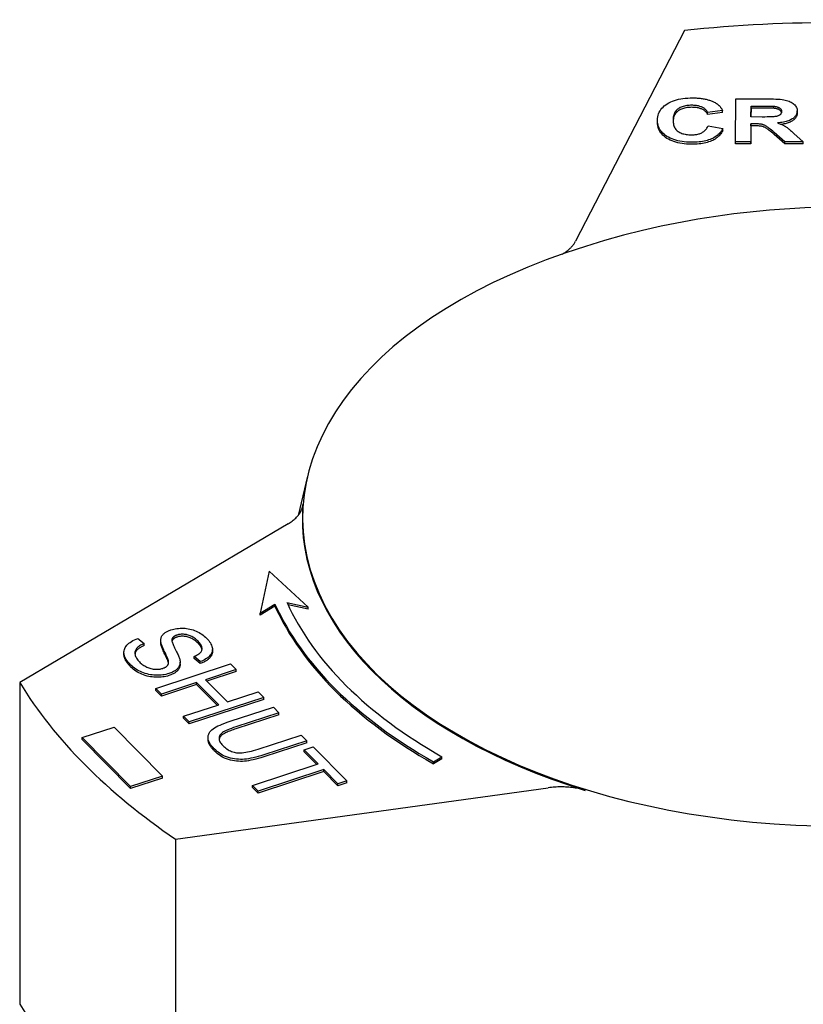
# Model space of a CAD drawing. Header units: millimetres. Extents: x 77 to 356, y 54 to 383.
# Tile 23 of 24: x 290 to 322, y 242 to 282. Entities that reach past the tile are written whole.
import ezdxf

# ---------------------------------------------------------------- set-up
doc = ezdxf.new("R2010")
doc.units = ezdxf.units.MM
doc.layers.add('Detail', color=2, linetype='Continuous')

msp = doc.modelspace()

# ---------------------------------------------------------------- linework, layer by layer
at = {"layer": 'Detail'}
for p, q in [((316.797, 281.792), (312.364, 273.201)), ((318.88, 277.257), (318.896, 279.007)), ((318.896, 279.007), (320.193, 279.003)), ((318.352, 278.527), (317.743, 278.445)), ((317.743, 278.363), (317.743, 278.445)), ((318.352, 278.445), (317.743, 278.363)), ((318.352, 278.445), (318.352, 278.527)), ((319.505, 278.265), (319.509, 278.709)), ((319.509, 278.627), (319.506, 278.265)), ((319.509, 278.709), (319.991, 278.707)), ((319.509, 278.627), (319.509, 278.709)), ((319.991, 278.625), (319.509, 278.627)), ((320.441, 278.619), (320.441, 278.701)), ((321.388, 278.43), (321.388, 278.512)), ((321.388, 278.43), (321.388, 278.427)), ((315.701, 278.036), (315.701, 278.118)), ((319.503, 277.986), (319.496, 277.255)), ((319.628, 277.986), (319.503, 277.986)), ((319.503, 277.904), (319.503, 277.986)), ((319.961, 278.263), (319.505, 278.265)), ((317.759, 277.905), (318.355, 277.795)), ((318.355, 277.713), (318.355, 277.795)), ((319.503, 277.904), (319.496, 277.173)), ((319.628, 277.904), (319.503, 277.904)), ((320.889, 277.251), (320.448, 277.634)), ((320.889, 277.169), (320.448, 277.552)), ((321.257, 277.592), (321.626, 277.249)), ((319.496, 277.255), (318.88, 277.257)), ((318.88, 277.175), (318.88, 277.257)), ((319.496, 277.173), (318.88, 277.175)), ((319.496, 277.173), (319.496, 277.255)), ((321.626, 277.249), (320.889, 277.251)), ((320.889, 277.169), (320.889, 277.251)), ((321.626, 277.167), (320.889, 277.169)), ((321.626, 277.167), (321.626, 277.249)), ((301.456, 263.632), (301.075, 262.035)), ((300.666, 261.694), (289.737, 255.227)), ((299.899, 259.758), (299.526, 258.05)), ((301.483, 258.296), (299.899, 259.758)), ((299.526, 258.05), (300.129, 258.42)), ((300.129, 258.338), (299.526, 257.968)), ((300.129, 258.338), (300.129, 258.42)), ((300.618, 258.481), (301.483, 258.296)), ((301.483, 258.214), (300.66, 258.39)), ((301.483, 258.214), (301.483, 258.296)), ((299.526, 257.968), (299.526, 258.05)), ((294.551, 257.021), (294.8, 256.814)), ((294.8, 256.732), (294.8, 256.814)), ((295.477, 256.858), (295.477, 256.939)), ((295.478, 256.829), (295.478, 256.911)), ((295.937, 256.923), (295.937, 257.005)), ((293.98, 256.375), (293.98, 256.456)), ((297.088, 256.079), (296.838, 256.29)), ((296.838, 256.208), (296.838, 256.29)), ((297.583, 256.492), (297.583, 256.574)), ((295.277, 254.988), (298.317, 255.983)), ((295.784, 256.067), (295.784, 256.149)), ((296.266, 255.979), (296.266, 256.06)), ((297.088, 255.997), (296.838, 256.208)), ((297.088, 255.997), (297.088, 256.079)), ((298.317, 255.983), (298.547, 255.752)), ((298.547, 255.752), (297.298, 255.343)), ((298.547, 255.67), (297.36, 255.281)), ((298.547, 255.67), (298.547, 255.752)), ((289.737, 255.227), (289.737, 242.12)), ((296.939, 255.225), (295.507, 254.757)), ((296.939, 255.144), (295.507, 254.675)), ((297.838, 254.322), (296.939, 255.225)), ((296.939, 255.144), (296.939, 255.225)), ((297.776, 254.302), (296.939, 255.144)), ((297.298, 255.343), (298.197, 254.439)), ((295.507, 254.757), (295.277, 254.988)), ((295.277, 254.906), (295.277, 254.988)), ((295.507, 254.675), (295.277, 254.906)), ((295.507, 254.675), (295.507, 254.757)), ((298.197, 254.439), (299.446, 254.848)), ((299.446, 254.848), (299.676, 254.617)), ((296.406, 253.853), (297.838, 254.322)), ((299.676, 254.617), (296.636, 253.622)), ((299.676, 254.535), (296.636, 253.54)), ((299.676, 254.535), (299.676, 254.617)), ((298.305, 253.654), (300.062, 254.229)), ((300.292, 253.997), (298.538, 253.423)), ((300.292, 253.915), (298.538, 253.341)), ((300.062, 254.229), (300.292, 253.997)), ((300.292, 253.915), (300.292, 253.997)), ((296.636, 253.622), (296.406, 253.853)), ((296.406, 253.771), (296.406, 253.853)), ((296.636, 253.54), (296.406, 253.771)), ((296.636, 253.54), (296.636, 253.622)), ((292.274, 252.988), (293.579, 253.413)), ((293.579, 253.413), (295.553, 251.418)), ((299.442, 252.514), (301.196, 253.088)), ((301.196, 253.088), (301.426, 252.857)), ((294.249, 250.993), (292.274, 252.988)), ((292.274, 252.906), (292.274, 252.988)), ((294.249, 250.911), (292.274, 252.906)), ((297.405, 252.909), (297.405, 252.991)), ((301.426, 252.857), (299.67, 252.282)), ((301.426, 252.775), (299.67, 252.2)), ((301.426, 252.775), (301.426, 252.857)), ((301.319, 252.486), (301.678, 252.603)), ((301.89, 251.911), (301.319, 252.486)), ((301.319, 252.404), (301.319, 252.486)), ((301.829, 251.891), (301.319, 252.404)), ((301.678, 252.603), (303.053, 251.221)), ((299.209, 251.034), (301.89, 251.911)), ((306.576, 252.002), (306.927, 252.206)), ((306.927, 252.124), (306.576, 251.92)), ((306.576, 251.92), (306.576, 252.002)), ((306.927, 252.124), (306.927, 252.206)), ((302.12, 251.68), (299.439, 250.803)), ((302.12, 251.598), (299.439, 250.721)), ((302.694, 251.103), (302.12, 251.68)), ((302.12, 251.598), (302.12, 251.68)), ((302.694, 251.021), (302.12, 251.598)), ((295.553, 251.418), (294.249, 250.993)), ((295.553, 251.336), (294.249, 250.911)), ((295.553, 251.336), (295.553, 251.418)), ((303.053, 251.221), (302.694, 251.103)), ((303.053, 251.139), (302.694, 251.021)), ((302.694, 251.021), (302.694, 251.103)), ((303.053, 251.139), (303.053, 251.221)), ((294.249, 250.911), (294.249, 250.993)), ((296.079, 248.85), (311.256, 250.942)), ((299.439, 250.803), (299.209, 251.034)), ((299.209, 250.952), (299.209, 251.034)), ((299.439, 250.721), (299.209, 250.952)), ((299.439, 250.721), (299.439, 250.803)), ((296.079, 248.85), (296.079, 235.743))]:
    msp.add_line(p, q, dxfattribs=at)
at = {"layer": 'Detail', "flags": 128}
for points in [[(315.701, 278.125), (315.704, 278.197), (315.713, 278.266), (315.727, 278.332), (315.747, 278.395), (315.772, 278.456), (315.803, 278.513), (315.839, 278.569), (315.88, 278.621), (315.927, 278.67), (315.979, 278.717), (316.037, 278.761), (316.1, 278.803), (316.167, 278.841), (316.238, 278.876), (316.313, 278.908), (316.391, 278.936), (316.472, 278.961), (316.557, 278.983), (316.645, 279.001), (316.736, 279.016), (316.831, 279.027), (316.929, 279.035), (317.031, 279.04), (317.136, 279.041)], [(317.136, 279.041), (317.183, 279.041), (317.228, 279.04), (317.273, 279.038), (317.317, 279.035), (317.36, 279.032), (317.402, 279.029), (317.444, 279.024), (317.485, 279.019), (317.526, 279.013), (317.565, 279.007), (317.604, 279), (317.642, 278.992), (317.68, 278.984), (317.716, 278.975), (317.752, 278.965), (317.788, 278.955), (317.822, 278.944), (317.856, 278.933), (317.889, 278.92), (317.921, 278.907), (317.953, 278.894), (317.984, 278.88), (318.014, 278.865), (318.044, 278.849)], [(318.044, 278.849), (318.061, 278.84), (318.077, 278.83), (318.094, 278.819), (318.109, 278.809), (318.125, 278.798), (318.14, 278.787), (318.155, 278.775), (318.17, 278.763), (318.184, 278.751), (318.197, 278.738), (318.211, 278.726), (318.224, 278.712), (318.236, 278.699), (318.249, 278.685), (318.261, 278.67), (318.272, 278.656), (318.284, 278.641), (318.295, 278.626), (318.305, 278.61), (318.315, 278.594), (318.325, 278.578), (318.334, 278.561), (318.344, 278.544), (318.352, 278.527)], [(320.193, 279.003), (320.312, 279.002), (320.422, 278.999), (320.523, 278.995), (320.616, 278.99), (320.701, 278.983), (320.777, 278.974), (320.845, 278.965), (320.904, 278.953), (320.958, 278.94), (321.009, 278.925), (321.057, 278.907), (321.103, 278.887), (321.145, 278.865), (321.185, 278.841), (321.223, 278.814), (321.257, 278.785), (321.288, 278.754), (321.315, 278.722), (321.338, 278.69), (321.356, 278.656), (321.37, 278.62), (321.381, 278.584), (321.387, 278.547), (321.388, 278.508)], [(317.104, 278.74), (317.048, 278.739), (316.994, 278.736), (316.942, 278.732), (316.891, 278.725), (316.843, 278.716), (316.796, 278.706), (316.751, 278.694), (316.707, 278.679), (316.666, 278.663), (316.626, 278.645), (316.588, 278.624), (316.551, 278.602), (316.517, 278.578), (316.486, 278.551), (316.458, 278.522), (316.433, 278.49), (316.41, 278.456), (316.391, 278.42), (316.375, 278.381), (316.361, 278.34), (316.35, 278.296), (316.342, 278.25), (316.338, 278.201), (316.336, 278.15)], [(317.104, 278.658), (317.049, 278.657), (316.997, 278.655), (316.946, 278.65), (316.896, 278.644), (316.849, 278.636), (316.803, 278.626), (316.758, 278.614), (316.716, 278.6), (316.675, 278.585), (316.636, 278.567), (316.598, 278.548), (316.562, 278.527), (316.528, 278.504), (316.497, 278.479), (316.468, 278.451), (316.443, 278.421), (316.42, 278.389), (316.399, 278.355), (316.382, 278.318), (316.367, 278.279), (316.356, 278.237), (316.346, 278.194), (316.34, 278.148), (316.337, 278.099)], [(317.743, 278.445), (317.733, 278.467), (317.722, 278.488), (317.709, 278.509), (317.694, 278.529), (317.678, 278.548), (317.66, 278.567), (317.641, 278.584), (317.62, 278.601), (317.597, 278.617), (317.573, 278.632), (317.547, 278.646), (317.519, 278.66), (317.49, 278.673), (317.46, 278.684), (317.429, 278.695), (317.397, 278.704), (317.364, 278.712), (317.329, 278.72), (317.294, 278.726), (317.258, 278.731), (317.221, 278.735), (317.183, 278.737), (317.144, 278.739), (317.104, 278.74)], [(317.743, 278.363), (317.733, 278.385), (317.722, 278.407), (317.709, 278.427), (317.694, 278.447), (317.678, 278.466), (317.66, 278.485), (317.641, 278.502), (317.62, 278.519), (317.597, 278.535), (317.573, 278.55), (317.547, 278.564), (317.519, 278.578), (317.49, 278.591), (317.46, 278.602), (317.429, 278.613), (317.397, 278.622), (317.364, 278.63), (317.329, 278.638), (317.294, 278.644), (317.258, 278.649), (317.221, 278.653), (317.183, 278.656), (317.144, 278.657), (317.104, 278.658)], [(320.753, 278.488), (320.752, 278.468), (320.749, 278.45), (320.744, 278.432), (320.737, 278.416), (320.728, 278.4), (320.717, 278.384), (320.704, 278.37), (320.689, 278.357), (320.673, 278.344), (320.655, 278.332), (320.635, 278.322), (320.614, 278.312), (320.592, 278.303), (320.568, 278.296), (320.543, 278.289), (320.516, 278.283), (320.483, 278.278), (320.439, 278.274), (320.386, 278.27), (320.322, 278.268), (320.247, 278.266), (320.162, 278.264), (320.067, 278.263), (319.961, 278.263)], [(319.991, 278.707), (320.021, 278.707), (320.051, 278.707), (320.079, 278.707), (320.107, 278.707), (320.134, 278.707), (320.159, 278.706), (320.184, 278.706), (320.207, 278.706), (320.229, 278.706), (320.251, 278.706), (320.271, 278.705), (320.29, 278.705), (320.309, 278.705), (320.326, 278.705), (320.342, 278.704), (320.357, 278.704), (320.371, 278.704), (320.385, 278.703), (320.397, 278.703), (320.408, 278.702), (320.418, 278.702), (320.427, 278.702), (320.435, 278.701), (320.441, 278.701)], [(320.441, 278.619), (320.435, 278.619), (320.427, 278.62), (320.418, 278.62), (320.408, 278.62), (320.397, 278.621), (320.385, 278.621), (320.371, 278.622), (320.357, 278.622), (320.342, 278.622), (320.326, 278.623), (320.309, 278.623), (320.29, 278.623), (320.271, 278.623), (320.251, 278.624), (320.229, 278.624), (320.207, 278.624), (320.184, 278.624), (320.159, 278.625), (320.134, 278.625), (320.107, 278.625), (320.079, 278.625), (320.051, 278.625), (320.021, 278.625), (319.991, 278.625)], [(320.441, 278.701), (320.466, 278.698), (320.489, 278.695), (320.512, 278.691), (320.533, 278.686), (320.554, 278.681), (320.573, 278.676), (320.592, 278.669), (320.61, 278.663), (320.627, 278.656), (320.643, 278.648), (320.658, 278.64), (320.672, 278.631), (320.685, 278.621), (320.697, 278.611), (320.708, 278.601), (320.718, 278.59), (320.726, 278.579), (320.733, 278.567), (320.74, 278.555), (320.745, 278.543), (320.749, 278.53), (320.751, 278.516), (320.753, 278.502), (320.753, 278.488)], [(320.749, 278.448), (320.745, 278.459), (320.741, 278.47), (320.736, 278.481), (320.73, 278.491), (320.723, 278.502), (320.715, 278.511), (320.707, 278.521), (320.697, 278.53), (320.687, 278.538), (320.676, 278.546), (320.663, 278.554), (320.651, 278.562), (320.637, 278.569), (320.623, 278.576), (320.608, 278.582), (320.592, 278.588), (320.576, 278.593), (320.559, 278.598), (320.541, 278.602), (320.523, 278.607), (320.503, 278.61), (320.483, 278.613), (320.463, 278.616), (320.441, 278.619)], [(321.388, 278.508), (321.387, 278.476), (321.382, 278.445), (321.375, 278.415), (321.365, 278.385), (321.352, 278.357), (321.336, 278.329), (321.318, 278.303), (321.297, 278.277), (321.273, 278.253), (321.246, 278.229), (321.217, 278.206), (321.184, 278.184), (321.149, 278.164), (321.111, 278.144), (321.071, 278.126), (321.027, 278.11), (320.981, 278.094), (320.932, 278.08), (320.88, 278.068), (320.826, 278.056), (320.768, 278.046), (320.708, 278.038), (320.645, 278.03), (320.58, 278.024)], [(321.388, 278.427), (321.387, 278.398), (321.383, 278.37), (321.378, 278.343), (321.37, 278.316), (321.359, 278.29), (321.347, 278.265), (321.332, 278.241), (321.315, 278.218), (321.296, 278.195), (321.275, 278.173), (321.252, 278.152), (321.226, 278.131), (321.198, 278.111), (321.168, 278.092), (321.136, 278.075), (321.101, 278.058), (321.064, 278.042), (321.025, 278.027), (320.984, 278.013), (320.941, 278.001), (320.895, 277.989), (320.847, 277.979), (320.797, 277.969), (320.745, 277.961)], [(317.083, 277.233), (316.983, 277.235), (316.887, 277.24), (316.793, 277.249), (316.703, 277.261), (316.615, 277.276), (316.531, 277.294), (316.449, 277.316), (316.371, 277.341), (316.295, 277.369), (316.223, 277.401), (316.153, 277.436), (316.087, 277.474), (316.024, 277.515), (315.968, 277.559), (315.916, 277.605), (315.871, 277.653), (315.83, 277.704), (315.795, 277.757), (315.766, 277.812), (315.742, 277.87), (315.724, 277.93), (315.711, 277.993), (315.703, 278.058), (315.701, 278.125)], [(317.083, 277.151), (316.983, 277.153), (316.887, 277.159), (316.793, 277.167), (316.703, 277.179), (316.615, 277.194), (316.531, 277.212), (316.449, 277.234), (316.371, 277.259), (316.295, 277.288), (316.223, 277.319), (316.153, 277.354), (316.087, 277.392), (316.024, 277.433), (315.968, 277.477), (315.916, 277.523), (315.871, 277.571), (315.83, 277.622), (315.795, 277.675), (315.766, 277.73), (315.742, 277.788), (315.724, 277.848), (315.711, 277.911), (315.703, 277.976), (315.701, 278.043)], [(316.336, 278.15), (316.337, 278.096), (316.341, 278.045), (316.347, 277.996), (316.357, 277.95), (316.37, 277.907), (316.385, 277.866), (316.404, 277.828), (316.425, 277.792), (316.449, 277.759), (316.476, 277.729), (316.506, 277.702), (316.539, 277.677), (316.575, 277.654), (316.612, 277.634), (316.651, 277.615), (316.691, 277.598), (316.734, 277.583), (316.778, 277.571), (316.823, 277.56), (316.871, 277.551), (316.92, 277.544), (316.971, 277.539), (317.024, 277.536), (317.079, 277.535)], [(320.448, 277.634), (320.391, 277.683), (320.339, 277.727), (320.291, 277.766), (320.248, 277.801), (320.21, 277.831), (320.177, 277.856), (320.148, 277.876), (320.124, 277.892), (320.102, 277.905), (320.08, 277.917), (320.057, 277.928), (320.034, 277.937), (320.011, 277.946), (319.988, 277.954), (319.964, 277.96), (319.94, 277.965), (319.914, 277.97), (319.884, 277.974), (319.85, 277.977), (319.813, 277.98), (319.772, 277.983), (319.728, 277.984), (319.68, 277.985), (319.628, 277.986)], [(320.58, 278.024), (320.612, 278.013), (320.644, 278.001), (320.675, 277.99), (320.705, 277.978), (320.733, 277.966), (320.761, 277.954), (320.788, 277.941), (320.814, 277.929), (320.839, 277.916), (320.863, 277.903), (320.886, 277.89), (320.908, 277.877), (320.93, 277.862), (320.954, 277.846), (320.979, 277.829), (321.005, 277.809), (321.032, 277.788), (321.06, 277.765), (321.09, 277.74), (321.121, 277.714), (321.153, 277.686), (321.186, 277.656), (321.221, 277.625), (321.257, 277.592)], [(317.079, 277.535), (317.119, 277.535), (317.159, 277.537), (317.198, 277.54), (317.235, 277.544), (317.272, 277.55), (317.308, 277.556), (317.343, 277.564), (317.377, 277.574), (317.41, 277.584), (317.442, 277.596), (317.473, 277.609), (317.503, 277.623), (317.532, 277.639), (317.559, 277.656), (317.585, 277.674), (317.61, 277.694), (317.633, 277.716), (317.655, 277.738), (317.676, 277.763), (317.695, 277.788), (317.713, 277.815), (317.73, 277.843), (317.745, 277.873), (317.759, 277.905)], [(318.355, 277.795), (318.33, 277.748), (318.303, 277.703), (318.274, 277.661), (318.242, 277.62), (318.207, 277.582), (318.17, 277.546), (318.13, 277.511), (318.088, 277.479), (318.043, 277.449), (317.996, 277.42), (317.947, 277.394), (317.894, 277.37), (317.84, 277.348), (317.783, 277.328), (317.723, 277.31), (317.662, 277.293), (317.597, 277.279), (317.531, 277.267), (317.462, 277.256), (317.391, 277.248), (317.318, 277.241), (317.242, 277.237), (317.164, 277.234), (317.083, 277.233)], [(318.355, 277.713), (318.33, 277.666), (318.303, 277.622), (318.274, 277.579), (318.242, 277.538), (318.207, 277.5), (318.17, 277.464), (318.13, 277.429), (318.088, 277.397), (318.043, 277.367), (317.996, 277.338), (317.947, 277.312), (317.894, 277.288), (317.84, 277.266), (317.783, 277.246), (317.723, 277.228), (317.662, 277.212), (317.597, 277.197), (317.531, 277.185), (317.462, 277.174), (317.391, 277.166), (317.318, 277.159), (317.242, 277.155), (317.164, 277.152), (317.083, 277.151)], [(320.448, 277.552), (320.391, 277.601), (320.339, 277.645), (320.291, 277.684), (320.248, 277.719), (320.21, 277.749), (320.177, 277.774), (320.148, 277.795), (320.124, 277.81), (320.102, 277.823), (320.08, 277.835), (320.057, 277.846), (320.034, 277.855), (320.011, 277.864), (319.988, 277.872), (319.964, 277.878), (319.94, 277.884), (319.914, 277.888), (319.884, 277.892), (319.85, 277.896), (319.813, 277.898), (319.772, 277.901), (319.728, 277.902), (319.68, 277.903), (319.628, 277.904)], [(335.103, 272.439), (334.299, 272.728), (333.506, 272.992), (332.723, 273.231), (331.95, 273.446), (331.185, 273.639), (330.428, 273.812), (328.936, 274.102), (327.466, 274.32), (326.013, 274.472), (324.572, 274.562), (323.136, 274.592), (321.701, 274.562), (320.26, 274.472), (318.807, 274.32), (317.337, 274.102), (315.845, 273.812), (315.088, 273.639), (314.323, 273.446), (313.55, 273.231), (312.767, 272.992), (311.974, 272.728), (311.17, 272.439)], [(311.814, 272.672), (311.845, 272.691), (311.877, 272.709), (311.907, 272.729), (311.937, 272.748), (311.966, 272.768), (311.994, 272.788), (312.021, 272.809), (312.048, 272.83), (312.074, 272.851), (312.099, 272.873), (312.124, 272.894), (312.147, 272.917), (312.17, 272.939), (312.192, 272.962), (312.213, 272.984), (312.233, 273.008), (312.253, 273.031), (312.271, 273.055), (312.289, 273.078), (312.306, 273.102), (312.322, 273.127), (312.337, 273.151), (312.351, 273.176), (312.364, 273.201)], [(300.666, 261.694), (300.71, 261.721), (300.753, 261.749), (300.794, 261.777), (300.834, 261.806), (300.872, 261.835), (300.908, 261.866), (300.943, 261.896), (300.977, 261.928), (301.008, 261.96), (301.038, 261.992), (301.067, 262.025), (301.093, 262.059), (301.118, 262.092), (301.141, 262.127), (301.163, 262.161), (301.182, 262.196), (301.2, 262.232), (301.215, 262.267), (301.229, 262.303), (301.241, 262.339), (301.251, 262.375), (301.259, 262.412), (301.265, 262.448), (301.269, 262.485)], [(295.478, 256.911), (295.477, 256.937), (295.478, 256.963), (295.48, 256.989), (295.484, 257.014), (295.49, 257.038), (295.497, 257.061), (295.506, 257.084), (295.516, 257.106), (295.529, 257.128), (295.543, 257.149), (295.558, 257.169), (295.575, 257.189), (295.594, 257.208), (295.614, 257.227), (295.636, 257.244), (295.659, 257.262), (295.683, 257.278), (295.709, 257.294), (295.736, 257.309), (295.764, 257.323), (295.794, 257.337), (295.826, 257.35), (295.858, 257.362), (295.892, 257.374)], [(295.892, 257.374), (295.951, 257.392), (296.011, 257.406), (296.072, 257.419), (296.135, 257.428), (296.199, 257.435), (296.264, 257.439), (296.33, 257.441), (296.398, 257.44), (296.466, 257.436), (296.533, 257.429), (296.6, 257.418), (296.665, 257.405), (296.73, 257.388), (296.794, 257.369), (296.857, 257.346), (296.92, 257.32), (296.98, 257.291), (297.039, 257.261), (297.095, 257.228), (297.149, 257.193), (297.201, 257.156), (297.251, 257.117), (297.298, 257.076), (297.343, 257.033)], [(296.141, 257.161), (296.127, 257.157), (296.114, 257.152), (296.102, 257.147), (296.09, 257.142), (296.078, 257.137), (296.066, 257.131), (296.056, 257.126), (296.045, 257.12), (296.035, 257.114), (296.026, 257.108), (296.016, 257.101), (296.008, 257.095), (295.999, 257.088), (295.992, 257.082), (295.984, 257.075), (295.977, 257.068), (295.971, 257.06), (295.965, 257.053), (295.959, 257.045), (295.954, 257.037), (295.949, 257.029), (295.945, 257.021), (295.941, 257.013), (295.937, 257.005)], [(296.998, 256.908), (296.963, 256.942), (296.928, 256.973), (296.892, 257.003), (296.856, 257.03), (296.82, 257.055), (296.784, 257.078), (296.747, 257.099), (296.71, 257.118), (296.673, 257.134), (296.635, 257.148), (296.597, 257.16), (296.559, 257.17), (296.521, 257.178), (296.483, 257.184), (296.446, 257.189), (296.41, 257.192), (296.374, 257.194), (296.339, 257.194), (296.305, 257.192), (296.271, 257.189), (296.237, 257.185), (296.205, 257.178), (296.173, 257.171), (296.141, 257.161)], [(296.998, 256.826), (296.963, 256.86), (296.928, 256.891), (296.892, 256.921), (296.856, 256.948), (296.82, 256.973), (296.784, 256.996), (296.747, 257.017), (296.71, 257.036), (296.673, 257.052), (296.635, 257.066), (296.597, 257.078), (296.559, 257.088), (296.521, 257.096), (296.483, 257.102), (296.446, 257.107), (296.41, 257.11), (296.374, 257.112), (296.339, 257.112), (296.305, 257.111), (296.271, 257.107), (296.237, 257.103), (296.205, 257.096), (296.173, 257.089), (296.141, 257.079)], [(294.262, 255.94), (294.206, 255.999), (294.156, 256.057), (294.113, 256.113), (294.075, 256.169), (294.044, 256.223), (294.019, 256.275), (294, 256.327), (293.988, 256.377), (293.981, 256.426), (293.98, 256.475), (293.985, 256.522), (293.997, 256.569), (294.014, 256.615), (294.036, 256.659), (294.065, 256.703), (294.1, 256.746), (294.14, 256.787), (294.184, 256.827), (294.234, 256.864), (294.288, 256.9), (294.347, 256.933), (294.41, 256.965), (294.478, 256.994), (294.551, 257.021)], [(294.8, 256.814), (294.749, 256.791), (294.701, 256.768), (294.657, 256.744), (294.617, 256.72), (294.581, 256.695), (294.549, 256.67), (294.521, 256.645), (294.497, 256.619), (294.476, 256.592), (294.459, 256.564), (294.446, 256.534), (294.436, 256.503), (294.43, 256.471), (294.428, 256.437), (294.43, 256.402), (294.435, 256.366), (294.444, 256.329), (294.456, 256.292), (294.473, 256.254), (294.493, 256.217), (294.517, 256.18), (294.544, 256.143), (294.576, 256.106), (294.611, 256.069)], [(294.8, 256.732), (294.772, 256.72), (294.745, 256.707), (294.719, 256.695), (294.694, 256.682), (294.67, 256.669), (294.648, 256.656), (294.626, 256.643), (294.606, 256.63), (294.587, 256.617), (294.569, 256.604), (294.552, 256.59), (294.536, 256.576), (294.521, 256.563), (294.508, 256.549), (294.495, 256.535), (294.484, 256.521), (294.473, 256.506), (294.464, 256.491), (294.456, 256.475), (294.449, 256.459), (294.443, 256.443), (294.438, 256.427), (294.434, 256.409), (294.431, 256.392)], [(295.478, 256.829), (295.478, 256.83), (295.478, 256.831), (295.478, 256.832), (295.478, 256.834), (295.477, 256.835), (295.477, 256.836), (295.477, 256.837), (295.477, 256.838), (295.477, 256.84), (295.477, 256.841), (295.477, 256.842), (295.477, 256.843), (295.477, 256.844), (295.477, 256.846), (295.477, 256.847), (295.477, 256.848), (295.477, 256.849), (295.477, 256.85), (295.477, 256.852), (295.477, 256.853), (295.477, 256.854), (295.477, 256.855), (295.477, 256.856), (295.477, 256.858)], [(295.784, 256.149), (295.779, 256.165), (295.773, 256.183), (295.766, 256.204), (295.756, 256.228), (295.745, 256.254), (295.733, 256.283), (295.719, 256.314), (295.703, 256.348), (295.685, 256.384), (295.666, 256.424), (295.645, 256.465), (295.623, 256.51), (295.601, 256.555), (295.58, 256.597), (295.562, 256.638), (295.545, 256.676), (295.53, 256.713), (295.517, 256.747), (295.506, 256.78), (295.497, 256.81), (295.489, 256.838), (295.484, 256.864), (295.48, 256.889), (295.478, 256.911)], [(295.784, 256.067), (295.779, 256.083), (295.773, 256.101), (295.766, 256.122), (295.756, 256.146), (295.745, 256.172), (295.733, 256.201), (295.719, 256.232), (295.703, 256.266), (295.685, 256.303), (295.666, 256.342), (295.645, 256.384), (295.623, 256.428), (295.601, 256.473), (295.58, 256.515), (295.562, 256.556), (295.545, 256.594), (295.53, 256.631), (295.517, 256.665), (295.506, 256.698), (295.497, 256.728), (295.489, 256.756), (295.484, 256.782), (295.48, 256.807), (295.478, 256.829)], [(295.937, 257.005), (295.933, 256.986), (295.931, 256.965), (295.932, 256.94), (295.936, 256.913), (295.942, 256.882), (295.952, 256.848), (295.965, 256.812), (295.98, 256.772), (295.998, 256.73), (296.019, 256.684), (296.043, 256.635), (296.07, 256.584), (296.097, 256.532), (296.122, 256.483), (296.146, 256.436), (296.167, 256.392), (296.186, 256.351), (296.203, 256.312), (296.217, 256.275), (296.23, 256.242), (296.241, 256.211), (296.25, 256.182), (296.256, 256.156), (296.261, 256.133)], [(295.937, 256.923), (295.937, 256.922), (295.937, 256.922), (295.937, 256.922), (295.937, 256.922), (295.937, 256.921), (295.937, 256.921), (295.937, 256.921), (295.936, 256.92), (295.936, 256.92), (295.936, 256.92), (295.936, 256.92), (295.936, 256.919), (295.936, 256.919), (295.936, 256.919), (295.936, 256.918), (295.936, 256.918), (295.936, 256.918), (295.936, 256.918), (295.935, 256.917), (295.935, 256.917), (295.935, 256.917), (295.935, 256.916), (295.935, 256.916), (295.935, 256.916)], [(296.141, 257.079), (296.127, 257.075), (296.114, 257.07), (296.102, 257.065), (296.09, 257.06), (296.078, 257.055), (296.066, 257.049), (296.056, 257.044), (296.045, 257.038), (296.035, 257.032), (296.026, 257.026), (296.016, 257.02), (296.008, 257.013), (295.999, 257.007), (295.992, 257), (295.984, 256.993), (295.977, 256.986), (295.971, 256.978), (295.965, 256.971), (295.959, 256.963), (295.954, 256.956), (295.949, 256.948), (295.945, 256.939), (295.941, 256.931), (295.937, 256.923)], [(296.838, 256.29), (296.882, 256.309), (296.923, 256.328), (296.96, 256.349), (296.995, 256.369), (297.026, 256.39), (297.054, 256.412), (297.078, 256.434), (297.1, 256.457), (297.119, 256.48), (297.134, 256.504), (297.146, 256.529), (297.155, 256.554), (297.16, 256.58), (297.163, 256.606), (297.162, 256.633), (297.157, 256.661), (297.149, 256.689), (297.138, 256.718), (297.123, 256.748), (297.105, 256.779), (297.083, 256.81), (297.058, 256.842), (297.03, 256.874), (296.998, 256.908)], [(297.159, 256.57), (297.157, 256.58), (297.154, 256.589), (297.152, 256.599), (297.148, 256.609), (297.145, 256.619), (297.141, 256.629), (297.136, 256.64), (297.131, 256.65), (297.126, 256.66), (297.12, 256.671), (297.114, 256.681), (297.108, 256.692), (297.101, 256.703), (297.094, 256.713), (297.086, 256.724), (297.078, 256.735), (297.069, 256.746), (297.06, 256.757), (297.051, 256.769), (297.041, 256.78), (297.031, 256.791), (297.02, 256.803), (297.009, 256.814), (296.998, 256.826)], [(297.343, 257.033), (297.389, 256.985), (297.43, 256.937), (297.466, 256.889), (297.498, 256.842), (297.524, 256.794), (297.546, 256.748), (297.563, 256.701), (297.575, 256.655), (297.582, 256.61), (297.583, 256.565), (297.58, 256.522), (297.571, 256.48), (297.556, 256.439), (297.536, 256.399), (297.511, 256.36), (297.481, 256.322), (297.446, 256.285), (297.407, 256.25), (297.364, 256.217), (297.317, 256.186), (297.266, 256.157), (297.21, 256.129), (297.151, 256.103), (297.088, 256.079)], [(294.262, 255.858), (294.239, 255.882), (294.217, 255.906), (294.196, 255.929), (294.175, 255.952), (294.156, 255.975), (294.138, 255.998), (294.121, 256.021), (294.104, 256.043), (294.089, 256.065), (294.075, 256.087), (294.062, 256.109), (294.05, 256.13), (294.038, 256.152), (294.028, 256.173), (294.019, 256.194), (294.01, 256.215), (294.003, 256.235), (293.997, 256.256), (293.992, 256.276), (293.987, 256.296), (293.984, 256.316), (293.982, 256.336), (293.98, 256.355), (293.98, 256.375)], [(297.583, 256.492), (297.582, 256.466), (297.58, 256.441), (297.575, 256.416), (297.568, 256.391), (297.56, 256.366), (297.55, 256.342), (297.538, 256.319), (297.524, 256.296), (297.508, 256.273), (297.49, 256.25), (297.471, 256.228), (297.45, 256.207), (297.427, 256.186), (297.403, 256.165), (297.378, 256.146), (297.352, 256.127), (297.324, 256.108), (297.294, 256.091), (297.263, 256.074), (297.231, 256.057), (297.197, 256.041), (297.162, 256.026), (297.126, 256.011), (297.088, 255.997)], [(295.814, 255.594), (295.752, 255.575), (295.689, 255.56), (295.624, 255.547), (295.558, 255.536), (295.49, 255.529), (295.421, 255.525), (295.35, 255.523), (295.277, 255.524), (295.204, 255.528), (295.132, 255.535), (295.06, 255.545), (294.99, 255.559), (294.92, 255.575), (294.851, 255.595), (294.783, 255.618), (294.715, 255.644), (294.65, 255.673), (294.587, 255.704), (294.526, 255.737), (294.468, 255.773), (294.413, 255.811), (294.36, 255.852), (294.31, 255.895), (294.262, 255.94)], [(294.611, 256.069), (294.644, 256.036), (294.679, 256.006), (294.714, 255.977), (294.751, 255.95), (294.79, 255.924), (294.829, 255.901), (294.869, 255.878), (294.911, 255.858), (294.954, 255.839), (294.996, 255.822), (295.038, 255.808), (295.08, 255.796), (295.123, 255.786), (295.165, 255.778), (295.207, 255.772), (295.249, 255.768), (295.291, 255.767), (295.331, 255.767), (295.371, 255.769), (295.41, 255.772), (295.449, 255.778), (295.486, 255.785), (295.523, 255.794), (295.558, 255.804)], [(295.558, 255.804), (295.582, 255.812), (295.604, 255.821), (295.625, 255.83), (295.645, 255.84), (295.664, 255.85), (295.681, 255.86), (295.698, 255.871), (295.713, 255.883), (295.727, 255.895), (295.74, 255.907), (295.751, 255.92), (295.762, 255.933), (295.771, 255.947), (295.779, 255.962), (295.786, 255.978), (295.791, 255.994), (295.795, 256.011), (295.797, 256.028), (295.798, 256.047), (295.798, 256.066), (295.796, 256.086), (295.794, 256.106), (295.789, 256.127), (295.784, 256.149)], [(295.795, 256.014), (295.795, 256.016), (295.795, 256.018), (295.794, 256.02), (295.794, 256.022), (295.793, 256.025), (295.793, 256.027), (295.793, 256.029), (295.792, 256.031), (295.792, 256.033), (295.791, 256.036), (295.791, 256.038), (295.79, 256.04), (295.79, 256.042), (295.789, 256.045), (295.789, 256.047), (295.788, 256.049), (295.788, 256.051), (295.787, 256.054), (295.787, 256.056), (295.786, 256.058), (295.786, 256.06), (295.785, 256.063), (295.784, 256.065), (295.784, 256.067)], [(296.261, 256.133), (296.264, 256.101), (296.266, 256.07), (296.266, 256.041), (296.263, 256.011), (296.259, 255.983), (296.253, 255.956), (296.244, 255.929), (296.234, 255.903), (296.222, 255.878), (296.208, 255.853), (296.191, 255.83), (296.173, 255.807), (296.153, 255.785), (296.131, 255.764), (296.107, 255.744), (296.082, 255.724), (296.054, 255.705), (296.025, 255.687), (295.995, 255.67), (295.962, 255.653), (295.928, 255.637), (295.892, 255.622), (295.854, 255.607), (295.814, 255.594)], [(296.266, 255.979), (296.265, 255.952), (296.263, 255.926), (296.259, 255.9), (296.253, 255.875), (296.246, 255.851), (296.237, 255.827), (296.226, 255.805), (296.214, 255.782), (296.2, 255.761), (296.185, 255.74), (296.168, 255.719), (296.149, 255.7), (296.129, 255.681), (296.108, 255.662), (296.085, 255.645), (296.061, 255.627), (296.035, 255.611), (296.008, 255.595), (295.979, 255.579), (295.949, 255.565), (295.917, 255.551), (295.884, 255.537), (295.85, 255.524), (295.814, 255.512)], [(295.814, 255.512), (295.752, 255.493), (295.689, 255.478), (295.624, 255.465), (295.558, 255.455), (295.49, 255.447), (295.421, 255.443), (295.35, 255.441), (295.277, 255.442), (295.204, 255.446), (295.132, 255.453), (295.06, 255.463), (294.99, 255.477), (294.92, 255.493), (294.851, 255.513), (294.783, 255.536), (294.715, 255.562), (294.65, 255.591), (294.587, 255.622), (294.526, 255.655), (294.468, 255.691), (294.413, 255.73), (294.36, 255.77), (294.31, 255.813), (294.262, 255.858)], [(297.657, 252.527), (297.6, 252.588), (297.55, 252.647), (297.507, 252.705), (297.472, 252.762), (297.445, 252.817), (297.424, 252.872), (297.411, 252.924), (297.405, 252.976), (297.407, 253.027), (297.415, 253.075), (297.43, 253.123), (297.453, 253.169), (297.482, 253.213), (297.518, 253.257), (297.561, 253.298), (297.61, 253.338), (297.668, 253.378), (297.734, 253.417), (297.808, 253.457), (297.891, 253.496), (297.982, 253.536), (298.081, 253.575), (298.189, 253.614), (298.305, 253.654)], [(298.538, 253.423), (298.443, 253.392), (298.356, 253.36), (298.277, 253.33), (298.206, 253.301), (298.142, 253.272), (298.086, 253.244), (298.038, 253.217), (297.998, 253.191), (297.964, 253.165), (297.934, 253.137), (297.909, 253.109), (297.888, 253.08), (297.872, 253.049), (297.861, 253.018), (297.854, 252.985), (297.852, 252.952), (297.855, 252.917), (297.862, 252.883), (297.873, 252.847), (297.89, 252.812), (297.91, 252.776), (297.936, 252.74), (297.966, 252.703), (298.001, 252.666)], [(298.538, 253.341), (298.479, 253.322), (298.422, 253.302), (298.369, 253.283), (298.319, 253.265), (298.272, 253.246), (298.227, 253.228), (298.186, 253.21), (298.147, 253.193), (298.111, 253.175), (298.079, 253.158), (298.049, 253.142), (298.022, 253.125), (297.998, 253.109), (297.976, 253.093), (297.956, 253.077), (297.938, 253.06), (297.922, 253.043), (297.907, 253.025), (297.894, 253.007), (297.883, 252.989), (297.874, 252.97), (297.866, 252.951), (297.86, 252.931), (297.856, 252.911)], [(297.657, 252.445), (297.636, 252.466), (297.616, 252.487), (297.598, 252.508), (297.58, 252.529), (297.563, 252.549), (297.546, 252.57), (297.531, 252.59), (297.517, 252.61), (297.503, 252.63), (297.49, 252.649), (297.479, 252.669), (297.468, 252.688), (297.458, 252.707), (297.449, 252.727), (297.44, 252.745), (297.433, 252.764), (297.426, 252.783), (297.421, 252.801), (297.416, 252.82), (297.412, 252.838), (297.409, 252.856), (297.407, 252.874), (297.405, 252.892), (297.405, 252.909)], [(299.67, 252.282), (299.557, 252.247), (299.448, 252.215), (299.344, 252.187), (299.244, 252.162), (299.147, 252.142), (299.055, 252.125), (298.967, 252.112), (298.883, 252.103), (298.801, 252.098), (298.72, 252.097), (298.638, 252.1), (298.557, 252.107), (298.475, 252.118), (298.394, 252.133), (298.313, 252.152), (298.232, 252.175), (298.152, 252.202), (298.074, 252.234), (297.999, 252.271), (297.926, 252.313), (297.855, 252.359), (297.787, 252.411), (297.721, 252.467), (297.657, 252.527)], [(299.67, 252.2), (299.557, 252.165), (299.448, 252.133), (299.344, 252.105), (299.244, 252.081), (299.147, 252.06), (299.055, 252.043), (298.967, 252.03), (298.883, 252.021), (298.801, 252.016), (298.72, 252.015), (298.638, 252.018), (298.557, 252.025), (298.475, 252.036), (298.394, 252.051), (298.313, 252.07), (298.232, 252.093), (298.152, 252.12), (298.074, 252.152), (297.999, 252.189), (297.926, 252.231), (297.855, 252.277), (297.787, 252.329), (297.721, 252.385), (297.657, 252.445)], [(298.001, 252.666), (298.043, 252.625), (298.086, 252.588), (298.131, 252.553), (298.175, 252.521), (298.221, 252.491), (298.267, 252.465), (298.315, 252.442), (298.363, 252.422), (298.411, 252.404), (298.461, 252.39), (298.511, 252.379), (298.563, 252.37), (298.616, 252.365), (298.673, 252.362), (298.733, 252.363), (298.798, 252.367), (298.866, 252.375), (298.937, 252.385), (299.012, 252.399), (299.091, 252.415), (299.173, 252.435), (299.259, 252.458), (299.349, 252.485), (299.442, 252.514)], [(312.761, 250.833), (312.704, 250.85), (312.646, 250.866), (312.586, 250.881), (312.527, 250.895), (312.466, 250.907), (312.405, 250.919), (312.343, 250.93), (312.281, 250.939), (312.218, 250.948), (312.155, 250.955), (312.091, 250.961), (312.027, 250.967), (311.962, 250.971), (311.898, 250.974), (311.833, 250.975), (311.769, 250.976), (311.704, 250.976), (311.64, 250.974), (311.575, 250.971), (311.511, 250.968), (311.447, 250.963), (311.383, 250.957), (311.319, 250.95), (311.256, 250.942)]]:
    msp.add_lwpolyline(points, dxfattribs=at)
at = {"layer": 'Detail'}
for centre, major_axis, start_param, end_param in [((323.018, 261.89), (-35.25, 0), 4.524635, 4.88978), ((323.136, 261.93), (-21.883, 0), 5.290973, 10.41699), ((323.136, 261.89), (-21.892, 0), 6.235758, 7.360244), ((323.606, 261.905), (-24.25, 0), 0.253254, 0.792259), ((323.606, 261.823), (-24.25, 0), 0.253254, 0.792259), ((323.606, 261.905), (-23.75, 0), 0.254048, 0.792259), ((323.018, 261.89), (-35.25, 0), 0.335844, 0.70099), ((323.018, 248.784), (-35.25, 0), 0.335844, 0.70099)]:
    msp.add_ellipse(centre, major_axis=major_axis, ratio=0.573576, start_param=start_param, end_param=end_param, dxfattribs=at)

doc.saveas('drawing.dxf')
